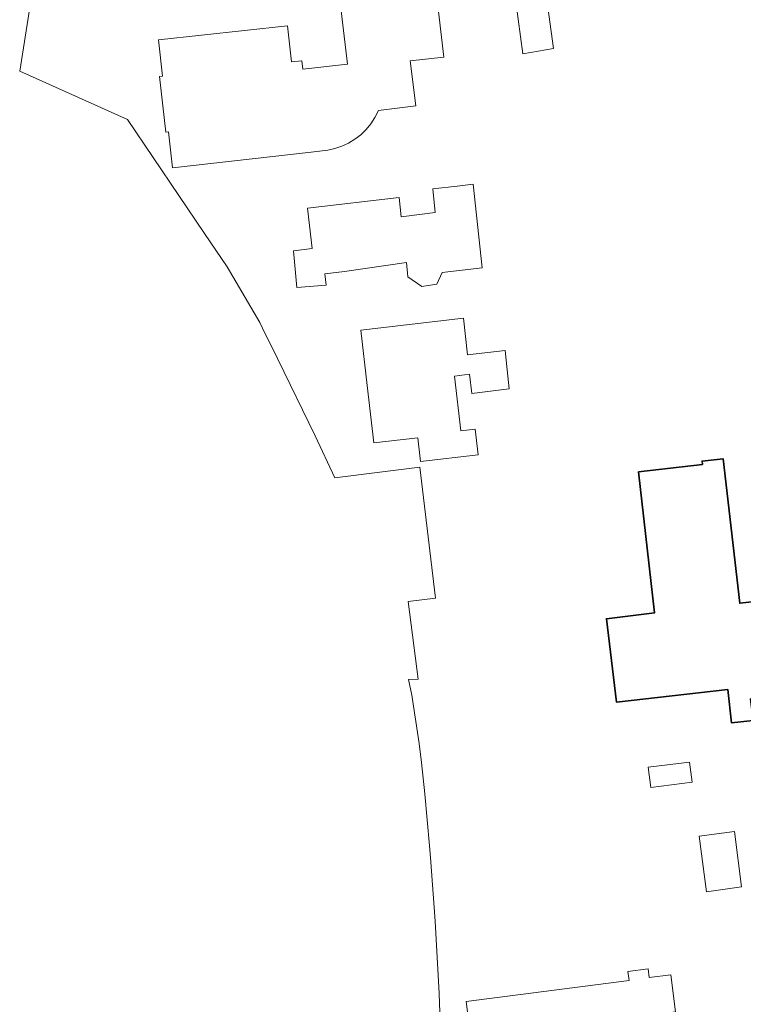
# Model space of a CAD drawing. Header units: metres. Extents: x 183765 to 187731, y 443805 to 446163.
# Tile 7 of 120: x 185952 to 186034, y 444282 to 444394. Entities that reach past the tile are written whole.
import ezdxf

# ---------------------------------------------------------------- set-up
doc = ezdxf.new("R2010")
doc.units = ezdxf.units.M
doc.layers.add('B-WE-OG-BEBOUWING-GV', color=7, linetype='Continuous', lineweight=35)
doc.layers.add('B-WE-OG-TERREIN_ERF-GV', color=7, linetype='Continuous', lineweight=18)

msp = doc.modelspace()

# ---------------------------------------------------------------- linework, layer by layer
at = {"layer": 'B-WE-OG-BEBOUWING-GV', "flags": 128}
msp.add_lwpolyline([(186021.795, 444342.177), (186023.623, 444326.174), (186018.17, 444325.489), (186019.312, 444316.026), (186031.938, 444317.467), (186032.371, 444313.68), (186034.808, 444313.958), (186034.529, 444316.399), (186049.224, 444318.077), (186048.908, 444320.844), (186053.638, 444321.384), (186052.745, 444329.204), (186059.987, 444330.032), (186058.095, 444346.596), (186050.619, 444345.742), (186050.825, 444343.938), (186046.256, 444343.416), (186046.045, 444345.268), (186038.577, 444344.415), (186040.444, 444328.068), (186033.283, 444327.251), (186031.408, 444343.666), (186029.019, 444343.393), (186029.063, 444343.007)], close=True, dxfattribs=at)
at = {"layer": 'B-WE-OG-TERREIN_ERF-GV', "flags": 128}
for points in [[(185998.857, 444396.755), (185999.717, 444389.264), (185995.916, 444388.814), (185996.552, 444383.722), (185992.301, 444383.191), (185991.913, 444382.41), (185991.433, 444381.681), (185990.9, 444381.034), (185990.299, 444380.45), (185989.638, 444379.935), (185988.925, 444379.495), (185988.167, 444379.137), (185987.375, 444378.863), (185986.558, 444378.677), (185984.677, 444378.465), (185968.952, 444376.697), (185968.5, 444380.777), (185968.172, 444380.741), (185967.471, 444387.064), (185967.799, 444387.1), (185967.344, 444391.21), (185981.979, 444392.82), (185982.437, 444388.706), (185983.629, 444388.838), (185983.734, 444387.894), (185988.8, 444388.457), (185987.967, 444395.457)], [(185952.769, 444394.874), (185951.608, 444387.667), (185963.825, 444382.18), (185972.573, 444369.23), (185975.133, 444365.44), (185978.845, 444359.132), (185979.166, 444358.474), (185980.839, 444355.05), (185985.132, 444346.264), (185987.349, 444341.487), (185992.472, 444342.143)], [(185992.472, 444342.143), (185997.003, 444342.723), (185998.787, 444327.846), (185995.669, 444327.449), (185996.829, 444318.626), (185995.719, 444318.593), (185996.094, 444316.836), (185996.936, 444311.331), (185997.172, 444309.171), (185997.559, 444305.635), (185998.103, 444299.7), (185998.202, 444298.376), (185998.742, 444291.156), (185999.201, 444282.96), (185999.65, 444270.16), (185999.623, 444268.91), (186000, 444268.577)]]:
    msp.add_lwpolyline(points, dxfattribs=at)
for points in [[(186007.904, 444395.515), (186011.383, 444396.058), (186012.149, 444390.221), (186008.675, 444389.631)], [(186004.088, 444365.341), (185999.528, 444364.792), (185998.914, 444363.462), (185997.234, 444363.222), (185995.644, 444364.303), (185995.488, 444365.942), (185988.447, 444364.901), (185986.236, 444364.668), (185986.368, 444363.377), (185983.046, 444363.109), (185982.659, 444367.28), (185984.803, 444367.529), (185984.272, 444372.097), (185994.665, 444373.313), (185994.886, 444371.109), (185998.732, 444371.611), (185998.461, 444374.315), (186001.223, 444374.612), (186003.053, 444374.828)], [(186000.933, 444353.048), (186001.662, 444346.833), (186003.285, 444347.023), (186003.628, 444344.1), (185997.092, 444343.333), (185996.776, 444346.031), (185991.797, 444345.448), (185991.031, 444351.982), (185990.295, 444358.256), (186001.951, 444359.623), (186002.404, 444355.459), (186006.684, 444355.938), (186006.91, 444353.751), (186007.134, 444351.578), (186002.883, 444351.059), (186002.645, 444353.249)], [(186018.17, 444325.489), (186023.623, 444326.174), (186021.795, 444342.177), (186029.063, 444343.007), (186029.019, 444343.393), (186031.408, 444343.666), (186033.283, 444327.251), (186040.444, 444328.068), (186038.577, 444344.415), (186046.045, 444345.268), (186046.256, 444343.416), (186050.825, 444343.938), (186050.619, 444345.742), (186058.095, 444346.596), (186059.987, 444330.032), (186052.745, 444329.204), (186053.638, 444321.384), (186048.908, 444320.844), (186049.224, 444318.077), (186034.529, 444316.399), (186034.808, 444313.958), (186032.371, 444313.68), (186031.938, 444317.467), (186019.312, 444316.026)], [(186022.891, 444308.64), (186027.607, 444309.23), (186027.894, 444306.935), (186023.215, 444306.35)], [(186033.499, 444295.051), (186029.517, 444294.511), (186028.702, 444300.803), (186032.693, 444301.344)], [(186022.884, 444285.745), (186023.011, 444284.756), (186025.485, 444285.074), (186026.022, 444280.888), (186018.51, 444279.923), (186018.529, 444279.78), (186014.739, 444279.294), (186015.442, 444273.815), (186003.492, 444272.281), (186002.237, 444282.062), (186020.73, 444284.436), (186020.6, 444285.452)]]:
    msp.add_lwpolyline(points, close=True, dxfattribs=at)

doc.saveas('drawing.dxf')
